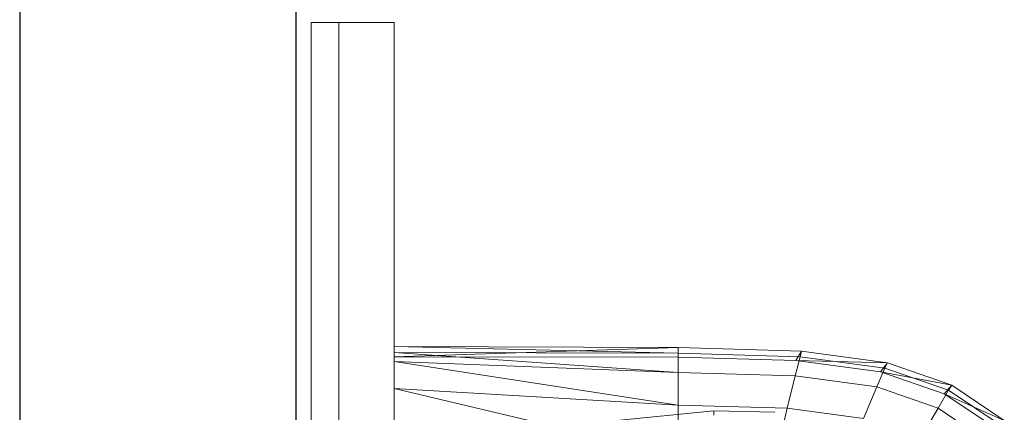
# Model space of a CAD drawing. Header units: metres. Extents: x 391.1 to 430.4, y 12.7 to 28.4.
# Tile 43 of 167: x 401.356 to 401.713, y 26.777 to 26.919. Entities that reach past the tile are written whole.
import ezdxf

# ---------------------------------------------------------------- set-up
doc = ezdxf.new("R2010")
doc.units = ezdxf.units.M
for name, color, linetype, lineweight in [('02_MOBILIARIO', 7, 'Continuous', 18), ('A-DETL-____-MBND', 7, 'Continuous', 18), ('A-GENM-____-OTLN', 7, 'Continuous', 18), ('A-WALL-____-MCUT', 7, 'Continuous', 25), ('A-WALL-____-OTLN', 7, 'Continuous', 25)]:
    doc.layers.add(name, color=color, linetype=linetype, lineweight=lineweight)

# ---------------------------------------------------------------- blocks, each defined once
blk = doc.blocks.new('Family - Rentamans PB-155389-02_CLI_AIGUA_P0')
at = {"layer": 'A-DETL-____-MBND', "color": 253, "true_color": 0xaaaaaa}
for p, q in [((0, 0.36146), (0, 0.36526)), ((0, 0.36526), (0, 0.36308)), ((0.10273, 0.3648), (0, 0.36526)), ((0.10273, 0.36283), (0, 0.36526)), ((0.10273, 0.3648), (0, 0.36146)), ((0.14736, 0.36347), (0.10273, 0.3648)), ((0.10273, 0.36283), (0.10273, 0.3648)), ((0.10273, 0.36479), (0.10273, 0.36141)), ((0.14525, 0.36016), (0.14736, 0.36347)), ((0.14679, 0.36152), (0.14736, 0.36347)), ((0.17848, 0.35928), (0.14736, 0.36347)), ((0, 0.36308), (0, 0.35983)), ((0.10273, 0.36283), (0, 0.36308)), ((0, 0.36308), (0.10273, 0.35585)), ((0.10273, 0.36141), (0, 0.36146)), ((0, 0.36146), (0, 0.00406)), ((0, 0.35983), (0, 0.35008)), ((0.10273, 0.35585), (0, 0.35983)), ((0, 0.35983), (0.10273, 0.34405)), ((0.14679, 0.36152), (0.10273, 0.36283)), ((0.10273, 0.36283), (0.10273, 0.35585)), ((0.14525, 0.36016), (0.10273, 0.36141)), ((0.14508, 0.3546), (0.14679, 0.36152)), ((0.17596, 0.35605), (0.14525, 0.36016)), ((0.17848, 0.35928), (0.14525, 0.36016)), ((0.17751, 0.35738), (0.14679, 0.36152)), ((0.17461, 0.35061), (0.17751, 0.35738)), ((0.17596, 0.35605), (0.17848, 0.35928)), ((0.17751, 0.35738), (0.17848, 0.35928)), ((0.2005, 0.34941), (0.17751, 0.35738)), ((0.20176, 0.35121), (0.17848, 0.35928)), ((0.10273, 0.35585), (0.10273, 0.34405)), ((0.14508, 0.3546), (0.10273, 0.35585)), ((0.14508, 0.3546), (0.1422, 0.34287)), ((0.17461, 0.35061), (0.14508, 0.3546)), ((0.19894, 0.34814), (0.17596, 0.35605)), ((0.20176, 0.35121), (0.17596, 0.35605)), ((0, 0.35008), (0, 0.32734)), ((0.10273, 0.34405), (0, 0.35008)), ((0, 0.35008), (0.10273, 0.32574)), ((0.16971, 0.33917), (0.17461, 0.35061)), ((0.19671, 0.34296), (0.17461, 0.35061)), ((0.19671, 0.34296), (0.2005, 0.34941)), ((0.19894, 0.34814), (0.20176, 0.35121)), ((0.2005, 0.34941), (0.20176, 0.35121)), ((0.21918, 0.33686), (0.2005, 0.34941)), ((0.22069, 0.33849), (0.20176, 0.35121)), ((0.21762, 0.33569), (0.19894, 0.34814)), ((0.22069, 0.33849), (0.19894, 0.34814)), ((0.07816, 0.33823), (0.11557, 0.34199)), ((0.10273, 0.34405), (0.10273, 0.32574)), ((0.1422, 0.34287), (0.10273, 0.34405)), ((0.11557, 0.34199), (0.13769, 0.34144)), ((0.11566, 0.34041), (0.11557, 0.34199)), ((0.1422, 0.34287), (0.13772, 0.3247)), ((0.16971, 0.33917), (0.1422, 0.34287)), ((0.1903, 0.33203), (0.19671, 0.34296)), ((0.21467, 0.33089), (0.19671, 0.34296))]:
    blk.add_line(p, q, dxfattribs=at)
blk = doc.blocks.new('Family - Envans PB-155461-02_CLI_AIGUA_P0')
at = {"layer": 'A-WALL-____-MCUT', "color": 253, "true_color": 0xaaaaaa}
for p, q in [((6.12307, 0.1), (3.61987, 0.1)), ((3.61987, 0), (6.12307, 0))]:
    blk.add_line(p, q, dxfattribs=at)
at = {"layer": 'A-WALL-____-OTLN', "color": 253, "true_color": 0xaaaaaa}
for p, q in [((6.12307, 0.1), (0, 0.1)), ((0, 0), (6.12307, 0))]:
    blk.add_line(p, q, dxfattribs=at)
at = {"layer": 'A-WALL-____-OTLN', "color": 253, "lineweight": 18, "true_color": 0xaaaaaa}
blk.add_line((-0.00093, 0), (6.12307, 0), dxfattribs=at)
blk = doc.blocks.new('Family - LONDR55-XX_ZZ-ARQ-CAA-M3D-Londres55-155345-02_CLI_AIGUA_P0')
at = {"layer": 'A-GENM-____-OTLN', "color": 253, "true_color": 0xaaaaaa}
for p, q in [((0.6, 0.03), (0, 0.03)), ((0, 0.03), (0, 0.01)), ((0, 0.03), (0, 0.01)), ((0.6, 0.03), (0, 0.03)), ((0, 0.01), (0.6, 0.01)), ((0, 0.01), (0.6, 0.01)), ((0.6, 0.01), (0, 0.01)), ((0, 0.01), (0, 0)), ((0, 0), (0, 0.01)), ((0, 0.01), (0.6, 0.01)), ((0, 0), (0.6, 0)), ((0.6, 0), (0, 0))]:
    blk.add_line(p, q, dxfattribs=at)
blk = doc.blocks.new('Family - Mirall PB-155794-02_CLI_AIGUA_P0')
blk.add_blockref('Family - LONDR55-XX_ZZ-ARQ-CAA-M3D-Londres55-155345-02_CLI_AIGUA_P0', (0, 0))
blk = doc.blocks.new('LONDR55-XX_ZZ-ARQ-CAA-M3D-Londres55_ifc-1-02_CLI_AIGUA_P0')
at = {"layer": '02_MOBILIARIO', "color": 253, "lineweight": 18, "true_color": 0xaaaaaa}
blk.add_blockref('Family - Rentamans PB-155389-02_CLI_AIGUA_P0', (401.49193, 26.43532), dxfattribs=at)
at = {"layer": 'A-GENM-____-OTLN', "color": 253, "lineweight": 18, "true_color": 0xaaaaaa, "rotation": 270}
blk.add_blockref('Family - Mirall PB-155794-02_CLI_AIGUA_P0', (401.46193, 26.91762), dxfattribs=at)
at = {"layer": 'A-WALL-____-OTLN', "color": 253, "lineweight": 18, "true_color": 0xaaaaaa, "rotation": 90}
blk.add_blockref('Family - Envans PB-155461-02_CLI_AIGUA_P0', (401.45645, 22.14078), dxfattribs=at)

msp = doc.modelspace()

# ---------------------------------------------------------------- block references
at = {"lineweight": 5}
msp.add_blockref('LONDR55-XX_ZZ-ARQ-CAA-M3D-Londres55_ifc-1-02_CLI_AIGUA_P0', (0, 0), dxfattribs=at)

doc.saveas('drawing.dxf')
